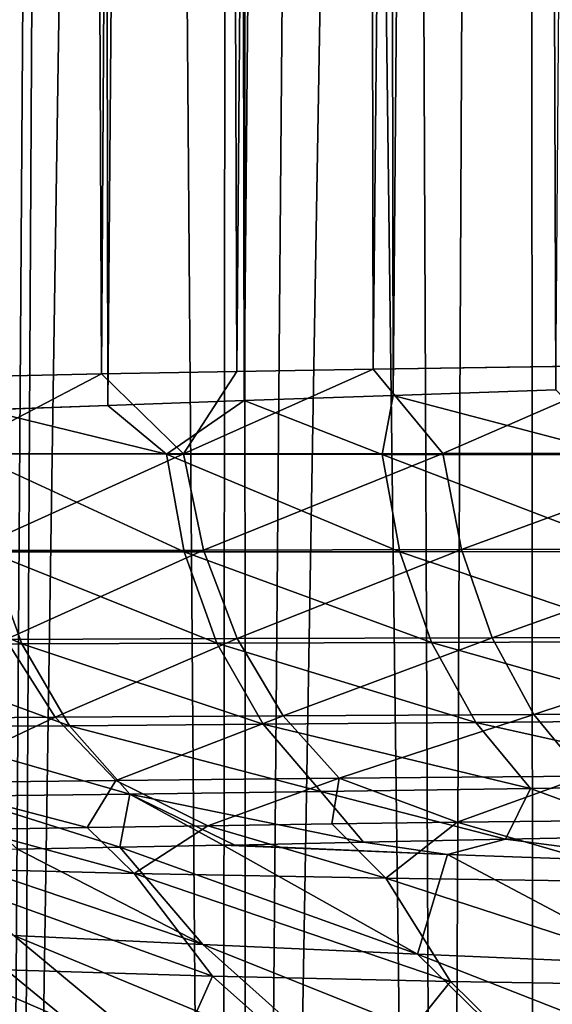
# Model space of a CAD drawing. Header units: metres. Extents: x -23 to 23, y -109 to 23.
# Tile 78 of 256: x -8.35 to -6.69, y -67.67 to -64.61. Entities that reach past the tile are written whole.
import ezdxf

# ---------------------------------------------------------------- set-up
doc = ezdxf.new("R2010")
doc.units = ezdxf.units.M
doc.layers.add('solid_509434', color=7, linetype='CONTINUOUS')

msp = doc.modelspace()

# ---------------------------------------------------------------- linework, layer by layer
at = {"layer": 'solid_509434'}
for points in [[(-8.148853, -21.409058, 82.888329), (-8.547551, -20.873924, 83.427017), (-8.458784, -65.824188, 83.301888)], [(-8.148853, -21.409058, 82.888329), (-8.458784, -65.824188, 83.301888), (-8.075402, -65.810234, 82.795273)], [(-7.715547, -21.973652, 82.364265), (-8.148853, -21.409058, 82.888329), (-8.075402, -65.810234, 82.795273)], [(-7.715547, -21.973652, 82.364265), (-8.075402, -65.810234, 82.795273), (-7.650792, -65.794884, 82.29084)], [(-7.264448, -22.536846, 81.876488), (-7.715547, -21.973652, 82.364265), (-7.650792, -65.794884, 82.29084)], [(-6.401093, -65.685379, 100.838081), (-6.785306, -22.361652, 100.554329), (-6.203714, -22.330893, 100.974266)], [(-7.250089, -65.697479, 100.175011), (-7.32587, -22.39031, 100.109077), (-6.785306, -22.361652, 100.554329)], [(-6.401093, -65.685379, 100.838081), (-7.250089, -65.697479, 100.175011), (-6.785306, -22.361652, 100.554329)], [(-7.673718, -65.704468, 99.790253), (-7.820326, -22.416445, 99.647354), (-7.32587, -22.39031, 100.109077)], [(-7.250089, -65.697479, 100.175011), (-7.673718, -65.704468, 99.790253), (-7.32587, -22.39031, 100.109077)], [(-8.095037, -65.712311, 99.364578), (-8.272156, -22.440285, 99.171043), (-7.820326, -22.416445, 99.647354)], [(-7.673718, -65.704468, 99.790253), (-8.095037, -65.712311, 99.364578), (-7.820326, -22.416445, 99.647354)], [(-8.511003, -65.721016, 98.894737), (-8.678411, -22.461842, 98.689598), (-8.272156, -22.440285, 99.171043)], [(-8.095037, -65.712311, 99.364578), (-8.511003, -65.721016, 98.894737), (-8.272156, -22.440285, 99.171043)], [(-7.264448, -22.536846, 81.876488), (-7.650792, -65.794884, 82.29084), (-7.187519, -65.778954, 81.798538)], [(-6.815382, -23.068531, 81.441032), (-7.264448, -22.536846, 81.876488), (-7.187519, -65.778954, 81.798538)], [(-6.815382, -23.068531, 81.441032), (-7.187519, -65.778954, 81.798538), (-6.680947, -65.762238, 81.319397)], [(-6.380813, -23.552895, 81.061218), (-6.815382, -23.068531, 81.441032), (-6.680947, -65.762238, 81.319397)], [(-8.431035, -78, 78.996292), (-8.499734, -26.948355, 79.055908), (-8.086612, -27.156073, 78.708656)], [(-8.431035, -78, 78.996292), (-8.086612, -27.156073, 78.708656), (-7.66197, -27.365475, 78.378464)], [(-7.644115, -78, 78.365143), (-8.431035, -78, 78.996292), (-7.66197, -27.365475, 78.378464)], [(-7.644115, -78, 78.365143), (-7.66197, -27.365475, 78.378464), (-7.228393, -27.574249, 78.067268)], [(-8.386873, -78, 102.980423), (-8.107731, -27.793877, 103.184013), (-8.5349, -27.570007, 102.868095)], [(-7.644115, -78, 78.365143), (-7.228393, -27.574249, 78.067268), (-6.788648, -27.779711, 77.776642)], [(-6.744414, -78, 77.748741), (-7.644115, -78, 78.365143), (-6.788648, -27.779711, 77.776642)], [(-6.744414, -78, 77.748741), (-6.788648, -27.779711, 77.776642), (-6.350571, -27.97648, 77.51062)], [(-8.386873, -78, 102.980423), (-7.725334, -78, 103.44632), (-8.107731, -27.793877, 103.184013)], [(-7.725334, -78, 103.44632), (-7.673576, -28.012348, 103.480408), (-8.107731, -27.793877, 103.184013)], [(-6.744414, -78, 77.748741), (-6.350571, -27.97648, 77.51062), (-5.917453, -28.162823, 77.269394)], [(-7.725334, -78, 103.44632), (-7.037952, -78, 103.873177), (-7.673576, -28.012348, 103.480408)], [(-7.037952, -78, 103.873177), (-7.236674, -28.222549, 103.755394), (-7.673576, -28.012348, 103.480408)], [(-5.718133, -78, 77.165352), (-6.744414, -78, 77.748741), (-5.917453, -28.162823, 77.269394)], [(-7.037952, -78, 103.873177), (-6.801157, -28.421801, 104.007828), (-7.236674, -28.222549, 103.755394)], [(-7.037952, -78, 103.873177), (-6.327041, -78, 104.259575), (-6.801157, -28.421801, 104.007828)], [(-6.327041, -78, 104.259575), (-6.368736, -28.609409, 104.238365), (-6.801157, -28.421801, 104.007828)], [(-7.032662, -65.960281, 100.326889), (-7.250089, -65.697479, 100.175011), (-6.401093, -65.685379, 100.838081)], [(-6.158445, -65.959656, 100.973625), (-7.032662, -65.960281, 100.326889), (-6.401093, -65.685379, 100.838081)], [(-8.570996, -65.961266, 98.792328), (-8.511003, -65.721016, 98.894737), (-8.095037, -65.712311, 99.364578)], [(-7.839876, -65.960815, 99.597458), (-8.570996, -65.961266, 98.792328), (-8.095037, -65.712311, 99.364578)], [(-7.839876, -65.960815, 99.597458), (-8.095037, -65.712311, 99.364578), (-7.673718, -65.704468, 99.790253)], [(-7.839876, -65.960815, 99.597458), (-7.673718, -65.704468, 99.790253), (-7.250089, -65.697479, 100.175011)], [(-7.032662, -65.960281, 100.326889), (-7.839876, -65.960815, 99.597458), (-7.250089, -65.697479, 100.175011)], [(-7.221549, -65.96257, 81.848671), (-7.187519, -65.778954, 81.798538), (-7.650792, -65.794884, 82.29084)], [(-7.221549, -65.96257, 81.848671), (-6.488477, -65.962837, 81.170341), (-7.187519, -65.778954, 81.798538)], [(-6.488477, -65.962837, 81.170341), (-6.680947, -65.762238, 81.319397), (-7.187519, -65.778954, 81.798538)], [(-7.892314, -65.961838, 82.584351), (-8.075402, -65.810234, 82.795273), (-8.458784, -65.824188, 83.301888)], [(-7.892314, -65.961838, 82.584351), (-7.650792, -65.794884, 82.29084), (-8.075402, -65.810234, 82.795273)], [(-7.892314, -65.961838, 82.584351), (-7.221549, -65.96257, 81.848671), (-7.650792, -65.794884, 82.29084)], [(-8.499211, -65.960632, 83.368935), (-7.892314, -65.961838, 82.584351), (-8.458784, -65.824188, 83.301888)], [(-8.505139, -66.261497, 98.744835), (-8.570996, -65.961266, 98.792328), (-7.839876, -65.960815, 99.597458)], [(-7.777227, -66.260246, 99.541367), (-8.505139, -66.261497, 98.744835), (-7.839876, -65.960815, 99.597458)], [(-7.837622, -66.265961, 82.619659), (-7.892314, -65.961838, 82.584351), (-8.499211, -65.960632, 83.368935)], [(-8.446128, -66.265739, 83.397636), (-7.837622, -66.265961, 82.619659), (-8.499211, -65.960632, 83.368935)], [(-7.166181, -66.265594, 81.891586), (-7.221549, -65.96257, 81.848671), (-7.892314, -65.961838, 82.584351)], [(-7.837622, -66.265961, 82.619659), (-7.166181, -66.265594, 81.891586), (-7.892314, -65.961838, 82.584351)], [(-7.777227, -66.260246, 99.541367), (-7.839876, -65.960815, 99.597458), (-7.032662, -65.960281, 100.326889)], [(-6.974593, -66.25898, 100.262573), (-7.777227, -66.260246, 99.541367), (-7.032662, -65.960281, 100.326889)], [(-6.433698, -66.264679, 81.221581), (-6.488477, -65.962837, 81.170341), (-7.221549, -65.96257, 81.848671)], [(-7.166181, -66.265594, 81.891586), (-6.433698, -66.264679, 81.221581), (-7.221549, -65.96257, 81.848671)], [(-6.974593, -66.25898, 100.262573), (-7.032662, -65.960281, 100.326889), (-6.158445, -65.959656, 100.973625)], [(-6.106084, -66.257698, 100.901764), (-6.974593, -66.25898, 100.262573), (-6.158445, -65.959656, 100.973625)], [(-8.343007, -66.551941, 83.462364), (-8.446128, -66.265739, 83.397636), (-8.990593, -66.265167, 84.217873)], [(-8.886835, -66.553055, 84.273453), (-8.343007, -66.551941, 83.462364), (-8.990593, -66.265167, 84.217873)], [(-8.392944, -66.538574, 98.658943), (-8.505139, -66.261497, 98.744835), (-7.777227, -66.260246, 99.541367)], [(-7.736159, -66.550217, 82.694672), (-7.837622, -66.265961, 82.619659), (-8.446128, -66.265739, 83.397636)], [(-8.343007, -66.551941, 83.462364), (-7.736159, -66.550217, 82.694672), (-8.446128, -66.265739, 83.397636)], [(-7.672377, -66.535927, 99.442688), (-8.392944, -66.538574, 98.658943), (-7.777227, -66.260246, 99.541367)], [(-7.067749, -66.54776, 81.977745), (-7.166181, -66.265594, 81.891586), (-7.837622, -66.265961, 82.619659)], [(-7.736159, -66.550217, 82.694672), (-7.067749, -66.54776, 81.977745), (-7.837622, -66.265961, 82.619659)], [(-7.672377, -66.535927, 99.442688), (-7.777227, -66.260246, 99.541367), (-6.974593, -66.25898, 100.262573)], [(-6.87883, -66.533409, 100.151909), (-7.672377, -66.535927, 99.442688), (-6.974593, -66.25898, 100.262573)], [(-6.339965, -66.544678, 81.319336), (-6.433698, -66.264679, 81.221581), (-7.166181, -66.265594, 81.891586)], [(-7.067749, -66.54776, 81.977745), (-6.339965, -66.544678, 81.319336), (-7.166181, -66.265594, 81.891586)], [(-6.87883, -66.533409, 100.151909), (-6.974593, -66.25898, 100.262573), (-6.106084, -66.257698, 100.901764)], [(-6.020819, -66.531013, 100.780251), (-6.87883, -66.533409, 100.151909), (-6.106084, -66.257698, 100.901764)], [(-8.194283, -66.806923, 83.560333), (-8.343007, -66.551941, 83.462364), (-8.886835, -66.553055, 84.273453)], [(-8.239235, -66.780571, 98.538338), (-8.871416, -66.785309, 97.705093), (-8.392944, -66.538574, 98.658943)], [(-8.239235, -66.780571, 98.538338), (-8.392944, -66.538574, 98.658943), (-7.672377, -66.535927, 99.442688)], [(-7.592286, -66.802391, 82.806168), (-7.736159, -66.550217, 82.694672), (-8.343007, -66.551941, 83.462364)], [(-8.194283, -66.806923, 83.560333), (-7.592286, -66.802391, 82.806168), (-8.343007, -66.551941, 83.462364)], [(-7.529832, -66.776009, 99.305672), (-8.239235, -66.780571, 98.538338), (-7.672377, -66.535927, 99.442688)], [(-6.930482, -66.796944, 82.103432), (-7.067749, -66.54776, 81.977745), (-7.736159, -66.550217, 82.694672)], [(-7.592286, -66.802391, 82.806168), (-6.930482, -66.796944, 82.103432), (-7.736159, -66.550217, 82.694672)], [(-7.529832, -66.776009, 99.305672), (-7.672377, -66.535927, 99.442688), (-6.87883, -66.533409, 100.151909)], [(-6.74949, -66.771767, 99.999649), (-7.529832, -66.776009, 99.305672), (-6.87883, -66.533409, 100.151909)], [(-6.211307, -66.790779, 81.459404), (-6.339965, -66.544678, 81.319336), (-7.067749, -66.54776, 81.977745)], [(-6.930482, -66.796944, 82.103432), (-6.211307, -66.790779, 81.459404), (-7.067749, -66.54776, 81.977745)], [(-6.74949, -66.771767, 99.999649), (-6.87883, -66.533409, 100.151909), (-6.020819, -66.531013, 100.780251)], [(-5.906315, -66.767853, 100.614319), (-6.74949, -66.771767, 99.999649), (-6.020819, -66.531013, 100.780251)], [(-8.73469, -66.810524, 84.358887), (-8.194283, -66.806923, 83.560333), (-8.886835, -66.553055, 84.273453)], [(-8.670646, -66.98439, 97.575516), (-8.871416, -66.785309, 97.705093), (-8.239235, -66.780571, 98.538338)], [(-8.050619, -66.977089, 98.388199), (-8.670646, -66.98439, 97.575516), (-8.239235, -66.780571, 98.538338)], [(-8.050619, -66.977089, 98.388199), (-8.239235, -66.780571, 98.538338), (-7.529832, -66.776009, 99.305672)], [(-7.355722, -66.970161, 99.136192), (-8.050619, -66.977089, 98.388199), (-7.529832, -66.776009, 99.305672)], [(-6.76028, -67.002434, 82.263237), (-6.930482, -66.796944, 82.103432), (-7.592286, -66.802391, 82.806168)], [(-7.355722, -66.970161, 99.136192), (-7.529832, -66.776009, 99.305672), (-6.74949, -66.771767, 99.999649)], [(-6.592134, -66.963806, 99.81234), (-7.355722, -66.970161, 99.136192), (-6.74949, -66.771767, 99.999649)], [(-6.053253, -66.992416, 81.635765), (-6.211307, -66.790779, 81.459404), (-6.930482, -66.796944, 82.103432)], [(-6.76028, -67.002434, 82.263237), (-6.053253, -66.992416, 81.635765), (-6.930482, -66.796944, 82.103432)], [(-6.592134, -66.963806, 99.81234), (-6.74949, -66.771767, 99.999649), (-5.906315, -66.767853, 100.614319)], [(-8.006345, -67.01973, 83.687317), (-8.194283, -66.806923, 83.560333), (-8.73469, -66.810524, 84.358887)], [(-8.540697, -67.026497, 84.47052), (-8.006345, -67.01973, 83.687317), (-8.73469, -66.810524, 84.358887)], [(-7.412187, -67.011642, 82.949341), (-7.592286, -66.802391, 82.806168), (-8.194283, -66.806923, 83.560333)], [(-8.006345, -67.01973, 83.687317), (-7.412187, -67.011642, 82.949341), (-8.194283, -66.806923, 83.560333)], [(-7.412187, -67.011642, 82.949341), (-6.76028, -67.002434, 82.263237), (-7.592286, -66.802391, 82.806168)], [(-8.050619, -66.977089, 98.388199), (-8.139754, -67.124039, 97.839661), (-8.670646, -66.98439, 97.575516)], [(-8.050619, -66.977089, 98.388199), (-7.76438, -67.118042, 98.299919), (-8.139754, -67.124039, 97.839661)], [(-7.355722, -66.970161, 99.136192), (-7.76438, -67.118042, 98.299919), (-8.050619, -66.977089, 98.388199)], [(-7.355722, -66.970161, 99.136192), (-7.378179, -67.112442, 98.72226), (-7.76438, -67.118042, 98.299919)], [(-7.355722, -66.970161, 99.136192), (-6.988462, -67.107307, 99.104362), (-7.378179, -67.112442, 98.72226)], [(-6.592134, -66.963806, 99.81234), (-6.988462, -67.107307, 99.104362), (-7.355722, -66.970161, 99.136192)], [(-6.592134, -66.963806, 99.81234), (-6.598019, -67.102753, 99.448845), (-6.988462, -67.107307, 99.104362)], [(-8.670646, -66.98439, 97.575516), (-8.139754, -67.124039, 97.839661), (-8.497274, -67.130371, 97.344978)], [(-7.412187, -67.011642, 82.949341), (-6.837687, -67.160316, 82.719337), (-6.76028, -67.002434, 82.263237)], [(-6.76028, -67.002434, 82.263237), (-6.837687, -67.160316, 82.719337), (-6.357965, -67.150536, 82.255676)], [(-6.76028, -67.002434, 82.263237), (-6.357965, -67.150536, 82.255676), (-6.053253, -66.992416, 81.635765)], [(-8.540697, -67.026497, 84.47052), (-8.037438, -67.185387, 84.183006), (-8.006345, -67.01973, 83.687317)], [(-8.540697, -67.026497, 84.47052), (-8.355994, -67.191635, 84.668686), (-8.037438, -67.185387, 84.183006)], [(-8.006345, -67.01973, 83.687317), (-8.037438, -67.185387, 84.183006), (-7.716725, -67.1791, 83.742088)], [(-8.006345, -67.01973, 83.687317), (-7.27989, -67.169884, 83.203178), (-7.412187, -67.011642, 82.949341)], [(-8.006345, -67.01973, 83.687317), (-7.716725, -67.1791, 83.742088), (-7.680231, -67.178375, 83.694557)], [(-8.006345, -67.01973, 83.687317), (-7.680231, -67.178375, 83.694557), (-7.27989, -67.169884, 83.203178)], [(-7.412187, -67.011642, 82.949341), (-7.27989, -67.169884, 83.203178), (-6.837687, -67.160316, 82.719337)], [(-6.343841, -67.293922, 99.070633), (-6.988462, -67.107307, 99.104362), (-6.598019, -67.102753, 99.448845)], [(-7.9933, -67.266518, 97.497116), (-8.682139, -67.248741, 96.581078), (-8.497274, -67.130371, 97.344978)], [(-7.9933, -67.266518, 97.497116), (-8.497274, -67.130371, 97.344978), (-8.139754, -67.124039, 97.839661)], [(-7.9933, -67.266518, 97.497116), (-8.139754, -67.124039, 97.839661), (-7.76438, -67.118042, 98.299919)], [(-7.210604, -67.281593, 98.329933), (-7.9933, -67.266518, 97.497116), (-7.76438, -67.118042, 98.299919)], [(-7.210604, -67.281593, 98.329933), (-7.76438, -67.118042, 98.299919), (-7.378179, -67.112442, 98.72226)], [(-7.210604, -67.281593, 98.329933), (-7.378179, -67.112442, 98.72226), (-6.988462, -67.107307, 99.104362)], [(-6.343841, -67.293922, 99.070633), (-7.210604, -67.281593, 98.329933), (-6.988462, -67.107307, 99.104362)], [(-6.837687, -67.160316, 82.719337), (-7.27989, -67.169884, 83.203178), (-7.018447, -67.207619, 83.044365)], [(-6.837687, -67.160316, 82.719337), (-7.018447, -67.207619, 83.044365), (-6.265031, -67.235039, 82.421829)], [(-6.357965, -67.150536, 82.255676), (-6.837687, -67.160316, 82.719337), (-6.265031, -67.235039, 82.421829)], [(-7.779449, -67.487419, 84.764076), (-8.355994, -67.191635, 84.668686), (-8.639522, -67.197006, 85.148994)], [(-7.779449, -67.487419, 84.764076), (-8.037438, -67.185387, 84.183006), (-8.355994, -67.191635, 84.668686)], [(-7.111925, -67.518211, 83.986694), (-7.716725, -67.1791, 83.742088), (-8.037438, -67.185387, 84.183006)], [(-7.779449, -67.487419, 84.764076), (-7.111925, -67.518211, 83.986694), (-8.037438, -67.185387, 84.183006)], [(-7.680231, -67.178375, 83.694557), (-7.716725, -67.1791, 83.742088), (-7.018447, -67.207619, 83.044365)], [(-7.111925, -67.518211, 83.986694), (-7.018447, -67.207619, 83.044365), (-7.716725, -67.1791, 83.742088)], [(-7.27989, -67.169884, 83.203178), (-7.680231, -67.178375, 83.694557), (-7.018447, -67.207619, 83.044365)], [(-8.367875, -67.459808, 85.615784), (-7.779449, -67.487419, 84.764076), (-8.639522, -67.197006, 85.148994)], [(-7.111925, -67.518211, 83.986694), (-6.375546, -67.549332, 83.290413), (-7.018447, -67.207619, 83.044365)], [(-6.375546, -67.549332, 83.290413), (-6.265031, -67.235039, 82.421829), (-7.018447, -67.207619, 83.044365)], [(-7.749915, -67.586372, 96.844589), (-8.682139, -67.248741, 96.581078), (-7.9933, -67.266518, 97.497116)], [(-7.749915, -67.586372, 96.844589), (-8.391729, -67.566933, 95.92189), (-8.682139, -67.248741, 96.581078)], [(-7.009291, -67.602898, 97.685959), (-7.9933, -67.266518, 97.497116), (-7.210604, -67.281593, 98.329933)], [(-7.009291, -67.602898, 97.685959), (-7.749915, -67.586372, 96.844589), (-7.9933, -67.266518, 97.497116)], [(-6.180352, -67.616447, 98.435707), (-7.210604, -67.281593, 98.329933), (-6.343841, -67.293922, 99.070633)], [(-6.180352, -67.616447, 98.435707), (-7.009291, -67.602898, 97.685959), (-7.210604, -67.281593, 98.329933)], [(-8.867008, -67.437897, 86.532166), (-8.356043, -67.838387, 86.777962), (-7.886113, -67.860268, 85.914833)], [(-8.867008, -67.437897, 86.532166), (-7.886113, -67.860268, 85.914833), (-8.367875, -67.459808, 85.615784)], [(-8.367875, -67.459808, 85.615784), (-7.886113, -67.860268, 85.914833), (-7.332028, -67.887856, 85.112442)], [(-8.367875, -67.459808, 85.615784), (-7.332028, -67.887856, 85.112442), (-7.779449, -67.487419, 84.764076)], [(-7.779449, -67.487419, 84.764076), (-7.332028, -67.887856, 85.112442), (-6.703309, -67.918633, 84.379875)], [(-7.779449, -67.487419, 84.764076), (-6.703309, -67.918633, 84.379875), (-7.111925, -67.518211, 83.986694)], [(-7.111925, -67.518211, 83.986694), (-6.703309, -67.918633, 84.379875), (-6.009546, -67.949753, 83.723534)], [(-7.111925, -67.518211, 83.986694), (-6.009546, -67.949753, 83.723534), (-6.375546, -67.549332, 83.290413)], [(-8.391729, -67.566933, 95.92189), (-7.915567, -67.958237, 95.627892), (-8.418875, -67.935493, 94.691635)], [(-7.749915, -67.586372, 96.844589), (-7.915567, -67.958237, 95.627892), (-8.391729, -67.566933, 95.92189)], [(-7.749915, -67.586372, 96.844589), (-7.310237, -67.977692, 96.498413), (-7.915567, -67.958237, 95.627892)], [(-7.009291, -67.602898, 97.685959), (-7.310237, -67.977692, 96.498413), (-7.749915, -67.586372, 96.844589)], [(-7.009291, -67.602898, 97.685959), (-6.611671, -67.994225, 97.292198), (-7.310237, -67.977692, 96.498413)], [(-6.180352, -67.616447, 98.435707), (-6.611671, -67.994225, 97.292198), (-7.009291, -67.602898, 97.685959)]]:
    msp.add_3dface(points, dxfattribs=at)

doc.saveas('drawing.dxf')
